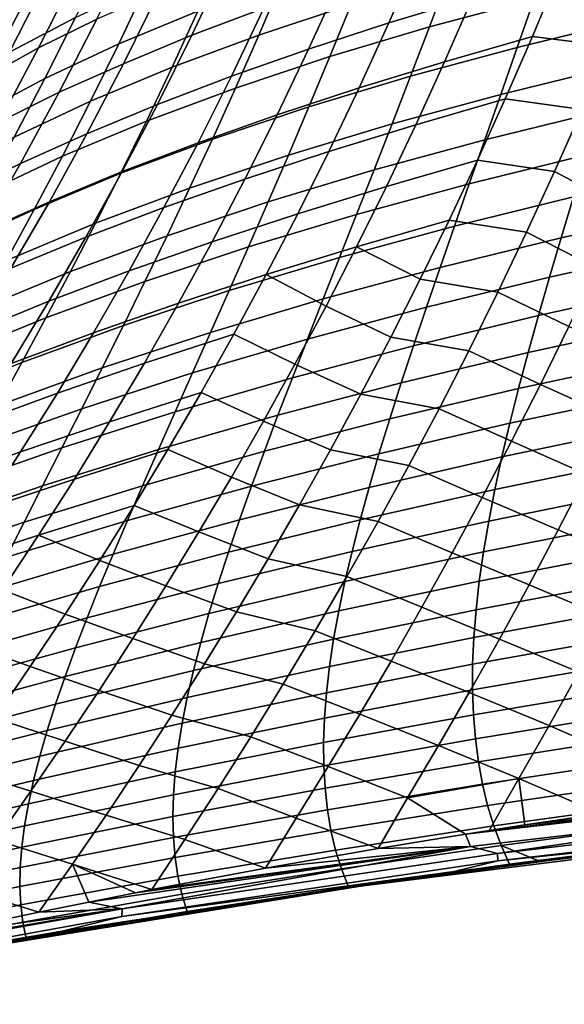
# Model space of a CAD drawing. Header units: metres. Extents: x -25 to 132, y -25 to 47.
# Tile 41 of 153: x 23 to 28, y -20 to -12. Entities that reach past the tile are written whole.
import ezdxf

# ---------------------------------------------------------------- set-up
doc = ezdxf.new("R2010")
doc.units = ezdxf.units.M
doc.layers.add('solid_12_061_031_XXX', color=7, linetype='CONTINUOUS')

msp = doc.modelspace()

# ---------------------------------------------------------------- linework, layer by layer
at = {"layer": 'solid_12_061_031_XXX'}
for points in [[(23.493698, -10.94724, 86.017899), (23.098406, -11.190518, 86.57196), (22.736528, -11.904492, 86.139366), (23.151886, -11.647354, 85.607361)], [(23.583763, -10.944123, 24.105968), (23.302526, -11.535857, 24.552227), (22.797556, -11.842631, 22.897202), (23.101564, -11.234721, 22.430975)], [(27.298798, -11.052835, 81.263512), (26.583193, -11.268657, 81.619461), (26.33095, -11.848595, 81.28846), (27.060862, -11.625886, 80.953903)], [(24.094276, -11.159757, 84.563354), (23.604807, -11.398125, 85.081711), (23.26877, -12.065825, 84.66301), (23.777168, -11.815922, 84.167198)], [(25.512691, -11.109176, 82.765442), (24.90086, -11.337458, 83.215515), (24.608934, -11.956134, 82.838646), (25.237469, -11.71874, 82.411018)], [(23.855606, -11.244821, 26.207211), (23.591595, -11.799332, 26.665457), (23.016111, -12.104624, 25.031151), (23.302526, -11.535857, 24.552227)], [(24.885372, -11.235361, 29.925442), (24.660763, -11.744414, 30.372677), (23.969324, -12.030606, 28.765966), (24.214426, -11.509898, 28.297762)], [(26.186216, -11.217062, 33.564869), (25.999657, -11.687888, 33.997894), (25.194359, -11.953825, 32.427578), (25.399416, -11.473661, 31.973278)], [(27.751093, -11.19864, 37.104248), (27.600418, -11.637691, 37.519882), (26.684881, -11.882646, 35.994663), (26.851971, -11.436316, 35.557514)], [(24.90086, -11.337458, 83.215515), (24.320581, -11.575603, 83.682213), (24.010817, -12.203964, 83.281929), (24.608934, -11.956134, 82.838646)], [(26.583193, -11.268657, 81.619461), (25.895359, -11.49111, 82.002693), (25.627903, -12.07837, 81.6493), (26.33095, -11.848595, 81.28846)], [(23.604807, -11.398125, 85.081711), (23.151886, -11.647354, 85.607361), (22.795694, -12.327268, 85.165298), (23.26877, -12.065825, 84.66301)], [(26.851971, -11.436316, 35.557514), (26.684881, -11.882646, 35.994663), (25.814856, -12.142138, 34.457127), (25.999657, -11.687888, 33.997894)], [(27.815695, -11.411515, 80.648026), (27.060862, -11.625886, 80.953903), (26.816401, -12.187229, 80.627258), (27.584818, -11.96723, 80.343086)], [(28.5618, -11.405314, 39.029167), (28.429802, -11.823697, 39.446075), (27.4529, -12.062118, 37.95916), (27.600418, -11.637691, 37.519882)], [(28.253393, -12.052139, 79.927353), (28.481401, -11.490316, 80.228241), (27.815695, -11.411515, 80.648026), (27.584818, -11.96723, 80.343086)], [(24.214426, -11.509898, 28.297762), (23.969324, -12.030606, 28.765966), (23.32461, -12.332488, 27.155104), (23.591595, -11.799332, 26.665457)], [(25.399416, -11.473661, 31.973278), (25.194359, -11.953825, 32.427578), (24.435877, -12.234618, 30.848724), (24.660763, -11.744414, 30.372677)], [(25.895359, -11.49111, 82.002693), (25.237469, -11.71874, 82.411018), (24.953901, -12.313684, 82.034431), (25.627903, -12.07837, 81.6493)], [(23.302526, -11.535857, 24.552227), (23.016111, -12.104624, 25.031151), (22.487274, -12.42656, 23.397327), (22.797556, -11.842631, 22.897202)], [(24.320581, -11.575603, 83.682213), (23.777168, -11.815922, 84.167198), (23.448759, -12.45424, 83.743263), (24.010817, -12.203964, 83.281929)], [(23.151886, -11.647354, 85.607361), (22.736528, -11.904492, 86.139366), (22.359081, -12.597178, 85.673477), (22.795694, -12.327268, 85.165298)], [(25.999657, -11.687888, 33.997894), (25.814856, -12.142138, 34.457127), (24.990501, -12.416637, 32.909409), (25.194359, -11.953825, 32.427578)], [(27.060862, -11.625886, 80.953903), (26.33095, -11.848595, 81.28846), (26.071936, -12.416035, 80.93885), (26.816401, -12.187229, 80.627258)], [(27.600418, -11.637691, 37.519882), (27.4529, -12.062118, 37.95916), (26.52055, -12.313687, 36.456776), (26.684881, -11.882646, 35.994663)], [(24.660763, -11.744414, 30.372677), (24.435877, -12.234618, 30.848724), (23.723207, -12.531576, 29.264284), (23.969324, -12.030606, 28.765966)], [(25.237469, -11.71874, 82.411018), (24.608934, -11.956134, 82.838646), (24.308115, -12.559279, 82.437813), (24.953901, -12.313684, 82.034431)], [(23.591595, -11.799332, 26.665457), (23.32461, -12.332488, 27.155104), (22.725784, -12.651048, 25.542736), (23.016111, -12.104624, 25.031151)], [(23.777168, -11.815922, 84.167198), (23.26877, -12.065825, 84.66301), (22.92053, -12.714648, 84.214706), (23.448759, -12.45424, 83.743263)], [(26.33095, -11.848595, 81.28846), (25.627903, -12.07837, 81.6493), (25.353346, -12.652301, 81.275627), (26.071936, -12.416035, 80.93885)], [(28.429802, -11.823697, 39.446075), (28.301716, -12.22862, 39.885399), (27.308985, -12.472468, 38.422165), (27.4529, -12.062118, 37.95916)], [(25.194359, -11.953825, 32.427578), (24.990501, -12.416637, 32.909409), (24.211576, -12.706636, 31.353613), (24.435877, -12.234618, 30.848724)], [(26.684881, -11.882646, 35.994663), (26.52055, -12.313687, 36.456776), (25.632359, -12.580384, 34.942642), (25.814856, -12.142138, 34.457127)], [(23.969324, -12.030606, 28.765966), (23.723207, -12.531576, 29.264284), (23.055817, -12.844954, 27.676147), (23.32461, -12.332488, 27.155104)], [(24.608934, -11.956134, 82.838646), (24.010817, -12.203964, 83.281929), (23.691513, -12.815827, 82.855827), (24.308115, -12.559279, 82.437813)], [(27.584818, -11.96723, 80.343086), (26.816401, -12.187229, 80.627258), (26.565912, -12.737226, 80.283615), (27.348057, -12.512359, 80.022629)], [(28.019377, -12.603673, 79.611412), (28.253393, -12.052139, 79.927353), (27.584818, -11.96723, 80.343086), (27.348057, -12.512359, 80.022629)], [(23.26877, -12.065825, 84.66301), (22.795694, -12.327268, 85.165298), (22.426285, -12.987204, 84.691811), (22.92053, -12.714648, 84.214706)], [(25.627903, -12.07837, 81.6493), (24.953901, -12.313684, 82.034431), (24.662819, -12.894427, 81.635818), (25.353346, -12.652301, 81.275627)], [(27.4529, -12.062118, 37.95916), (27.308985, -12.472468, 38.422165), (26.359457, -12.729993, 36.943935), (26.52055, -12.313687, 36.456776)], [(24.010817, -12.203964, 83.281929), (23.448759, -12.45424, 83.743263), (23.110075, -13.075046, 83.291695), (23.691513, -12.815827, 82.855827)], [(25.814856, -12.142138, 34.457127), (25.632359, -12.580384, 34.942642), (24.788443, -12.862675, 33.418842), (24.990501, -12.416637, 32.909409)], [(26.816401, -12.187229, 80.627258), (26.071936, -12.416035, 80.93885), (25.806665, -12.971331, 80.570633), (26.565912, -12.737226, 80.283615)], [(24.435877, -12.234618, 30.848724), (24.211576, -12.706636, 31.353613), (23.477013, -13.013459, 29.792744), (23.723207, -12.531576, 29.264284)], [(28.301716, -12.22862, 39.885399), (28.177954, -12.620622, 40.347218), (27.169115, -12.869289, 38.908981), (27.308985, -12.472468, 38.422165)], [(23.32461, -12.332488, 27.155104), (23.055817, -12.844954, 27.676147), (22.432808, -13.175754, 26.086979), (22.725784, -12.651048, 25.542736)], [(24.953901, -12.313684, 82.034431), (24.308115, -12.559279, 82.437813), (23.999277, -13.147291, 82.013145), (24.662819, -12.894427, 81.635818)], [(26.52055, -12.313687, 36.456776), (26.359457, -12.729993, 36.943935), (25.452692, -13.003186, 35.454529), (25.632359, -12.580384, 34.942642)], [(23.448759, -12.45424, 83.743263), (22.92053, -12.714648, 84.214706), (22.561174, -13.344877, 83.736923), (23.110075, -13.075046, 83.291695)], [(24.990501, -12.416637, 32.909409), (24.788443, -12.862675, 33.418842), (23.988522, -13.161049, 31.887415), (24.211576, -12.706636, 31.353613)], [(26.071936, -12.416035, 80.93885), (25.353346, -12.652301, 81.275627), (25.072227, -13.213247, 80.881653), (25.806665, -12.971331, 80.570633)], [(23.723207, -12.531576, 29.264284), (23.477013, -13.013459, 29.792744), (22.786236, -13.33736, 28.228613), (23.055817, -12.844954, 27.676147)], [(27.308985, -12.472468, 38.422165), (27.169115, -12.869289, 38.908981), (26.202091, -13.132118, 37.456226), (26.359457, -12.729993, 36.943935)], [(27.348057, -12.512359, 80.022629), (26.565912, -12.737226, 80.283615), (26.30971, -13.276178, 79.922882), (27.105703, -13.047203, 79.686584)], [(27.779629, -13.145245, 79.280334), (28.019377, -12.603673, 79.611412), (27.348057, -12.512359, 80.022629), (27.105703, -13.047203, 79.686584)], [(24.308115, -12.559279, 82.437813), (23.691513, -12.815827, 82.855827), (23.363596, -13.411557, 82.404045), (23.999277, -13.147291, 82.013145)], [(25.632359, -12.580384, 34.942642), (25.452692, -13.003186, 35.454529), (24.588764, -13.292504, 33.955963), (24.788443, -12.862675, 33.418842)], [(28.177954, -12.620622, 40.347218), (28.058928, -13.000241, 40.831615), (27.033739, -13.253129, 39.419697), (27.169115, -12.869289, 38.908981)], [(28.384626, -13.466248, 78.788551), (28.617727, -12.936452, 79.110619), (28.019377, -12.603673, 79.611412), (27.779629, -13.145245, 79.280334)], [(24.211576, -12.706636, 31.353613), (23.988522, -13.161049, 31.887415), (23.231466, -13.476841, 30.351412), (23.477013, -13.013459, 29.792744)], [(25.353346, -12.652301, 81.275627), (24.662819, -12.894427, 81.635818), (24.364794, -13.461298, 81.215157), (25.072227, -13.213247, 80.881653)], [(26.359457, -12.729993, 36.943935), (26.202091, -13.132118, 37.456226), (25.27639, -13.411105, 35.99287), (25.452692, -13.003186, 35.454529)], [(23.691513, -12.815827, 82.855827), (23.110075, -13.075046, 83.291695), (22.762093, -13.678666, 82.812584), (23.363596, -13.411557, 82.404045)], [(26.565912, -12.737226, 80.283615), (25.806665, -12.971331, 80.570633), (25.535492, -13.514777, 80.183723), (26.30971, -13.276178, 79.922882)], [(24.662819, -12.894427, 81.635818), (23.999277, -13.147291, 82.013145), (23.683031, -13.720484, 81.564613), (24.364794, -13.461298, 81.215157)], [(24.788443, -12.862675, 33.418842), (24.588764, -13.292504, 33.955963), (23.767351, -13.59843, 32.450207), (23.988522, -13.161049, 31.887415)], [(27.169115, -12.869289, 38.908981), (27.033739, -13.253129, 39.419697), (26.048935, -13.520616, 37.993732), (26.202091, -13.132118, 37.456226)], [(25.806665, -12.971331, 80.570633), (25.072227, -13.213247, 80.881653), (24.784943, -13.761497, 80.467278), (25.535492, -13.514777, 80.183723)], [(23.477013, -13.013459, 29.792744), (23.231466, -13.476841, 30.351412), (22.516666, -13.810299, 28.812565), (22.786236, -13.33736, 28.228613)], [(25.452692, -13.003186, 35.454529), (25.27639, -13.411105, 35.99287), (24.392046, -13.706692, 34.520851), (24.588764, -13.292504, 33.955963)], [(27.105703, -13.047203, 79.686584), (26.30971, -13.276178, 79.922882), (26.048105, -13.804381, 79.54496), (26.85803, -13.572064, 79.334862)], [(27.53442, -13.677182, 78.934044), (27.779629, -13.145245, 79.280334), (27.105703, -13.047203, 79.686584), (26.85803, -13.572064, 79.334862)], [(28.058928, -13.000241, 40.831615), (27.945049, -13.368016, 41.338684), (26.903301, -13.624529, 39.954399), (27.033739, -13.253129, 39.419697)], [(23.110075, -13.075046, 83.291695), (22.561174, -13.344877, 83.736923), (22.191746, -13.956791, 83.229752), (22.762093, -13.678666, 82.812584)], [(23.999277, -13.147291, 82.013145), (23.363596, -13.411557, 82.404045), (23.027719, -13.991447, 81.926514), (23.683031, -13.720484, 81.564613)], [(26.202091, -13.132118, 37.456226), (26.048935, -13.520616, 37.993732), (25.103977, -13.804701, 36.557743), (25.27639, -13.411105, 35.99287)], [(28.146263, -13.987467, 78.452538), (28.384626, -13.466248, 78.788551), (27.779629, -13.145245, 79.280334), (27.53442, -13.677182, 78.934044)], [(29.025427, -13.126979, 42.708958), (28.932327, -13.480686, 43.210533), (27.836678, -13.724376, 41.868511), (27.945049, -13.368016, 41.338684)], [(23.988522, -13.161049, 31.887415), (23.767351, -13.59843, 32.450207), (22.987276, -13.922301, 30.940363), (23.231466, -13.476841, 30.351412)], [(25.072227, -13.213247, 80.881653), (24.364794, -13.461298, 81.215157), (24.060261, -14.014578, 80.772331), (24.784943, -13.761497, 80.467278)], [(24.588764, -13.292504, 33.955963), (24.392046, -13.706692, 34.520851), (23.548708, -14.019352, 33.042068), (23.767351, -13.59843, 32.450207)], [(26.30971, -13.276178, 79.922882), (25.535492, -13.514777, 80.183723), (25.258764, -14.046669, 79.778008), (26.048105, -13.804381, 79.54496)], [(27.033739, -13.253129, 39.419697), (26.903301, -13.624529, 39.954399), (25.900471, -13.896037, 38.556538), (26.048935, -13.520616, 37.993732)], [(23.363596, -13.411557, 82.404045), (22.762093, -13.678666, 82.812584), (22.405525, -14.265375, 82.305878), (23.027719, -13.991447, 81.926514)], [(25.27639, -13.411105, 35.99287), (25.103977, -13.804701, 36.557743), (24.198872, -14.105805, 35.113583), (24.392046, -13.706692, 34.520851)], [(27.945049, -13.368016, 41.338684), (27.836678, -13.724376, 41.868511), (26.778193, -13.983928, 40.513176), (26.903301, -13.624529, 39.954399)], [(23.231466, -13.476841, 30.351412), (22.987276, -13.922301, 30.940363), (22.247892, -14.264357, 29.428068), (22.516666, -13.810299, 28.812565)], [(24.364794, -13.461298, 81.215157), (23.683031, -13.720484, 81.564613), (23.359865, -14.279126, 81.092094), (24.060261, -14.014578, 80.772331)], [(28.932327, -13.480686, 43.210533), (28.84515, -13.823828, 43.733681), (27.734112, -14.06963, 42.421219), (27.836678, -13.724376, 41.868511)], [(25.535492, -13.514777, 80.183723), (24.784943, -13.761497, 80.467278), (24.491879, -14.297337, 80.032402), (25.258764, -14.046669, 79.778008)], [(26.048935, -13.520616, 37.993732), (25.900471, -13.896037, 38.556538), (24.935987, -14.18453, 37.149235), (25.103977, -13.804701, 36.557743)], [(26.605322, -14.087241, 78.967377), (26.85803, -13.572064, 79.334862), (26.048105, -13.804381, 79.54496)], [(27.284025, -14.199816, 78.572456), (27.53442, -13.677182, 78.934044), (26.85803, -13.572064, 79.334862), (26.605322, -14.087241, 78.967377)], [(23.767351, -13.59843, 32.450207), (23.548708, -14.019352, 33.042068), (22.74515, -14.350419, 31.559669), (22.987276, -13.922301, 30.940363)], [(26.903301, -13.624529, 39.954399), (26.778193, -13.983928, 40.513176), (25.757128, -14.258827, 39.144737), (25.900471, -13.896037, 38.556538)], [(23.683031, -13.720484, 81.564613), (23.027719, -13.991447, 81.926514), (22.684435, -14.555762, 81.423126), (23.359865, -14.279126, 81.092094)], [(24.392046, -13.706692, 34.520851), (24.198872, -14.105805, 35.113583), (23.333233, -14.424389, 33.663074), (23.548708, -14.019352, 33.042068)], [(24.784943, -13.761497, 80.467278), (24.060261, -14.014578, 80.772331), (23.74966, -14.554546, 80.30722), (24.491879, -14.297337, 80.032402)], [(27.836678, -13.724376, 41.868511), (27.734112, -14.06963, 42.421219), (26.658747, -14.331642, 41.096146), (26.778193, -13.983928, 40.513176)], [(27.90288, -14.500438, 78.102516), (28.146263, -13.987467, 78.452538), (27.53442, -13.677182, 78.934044), (27.284025, -14.199816, 78.572456)], [(25.103977, -13.804701, 36.557743), (24.935987, -14.18453, 37.149235), (24.009821, -14.490409, 35.734245), (24.198872, -14.105805, 35.113583)], [(25.781412, -14.322134, 79.149773), (26.048105, -13.804381, 79.54496), (25.258764, -14.046669, 79.778008)], [(26.347857, -14.593035, 78.584053), (26.605322, -14.087241, 78.967377), (26.048105, -13.804381, 79.54496), (25.781412, -14.322134, 79.149773)], [(28.84515, -13.823828, 43.733681), (28.764158, -14.156697, 44.278526), (27.637651, -14.404079, 42.996918), (27.734112, -14.06963, 42.421219)], [(25.900471, -13.896037, 38.556538), (25.757128, -14.258827, 39.144737), (24.772888, -14.551049, 37.767437), (24.935987, -14.18453, 37.149235)], [(23.548708, -14.019352, 33.042068), (23.333233, -14.424389, 33.663074), (22.505796, -14.761775, 32.209404), (22.74515, -14.350419, 31.559669)], [(24.060261, -14.014578, 80.772331), (23.359865, -14.279126, 81.092094), (23.030268, -14.823494, 80.595459), (23.74966, -14.554546, 80.30722)], [(26.778193, -13.983928, 40.513176), (26.658747, -14.331642, 41.096146), (25.61928, -14.609314, 39.758438), (25.757128, -14.258827, 39.144737)], [(24.198872, -14.105805, 35.113583), (24.009821, -14.490409, 35.734245), (23.121563, -14.81411, 34.313301), (23.333233, -14.424389, 33.663074)], [(25.258764, -14.046669, 79.778008), (24.491879, -14.297337, 80.032402), (24.193428, -14.821055, 79.576897), (24.97683, -14.567299, 79.353386)], [(25.509945, -14.829733, 78.737206), (25.781412, -14.322134, 79.149773), (25.258764, -14.046669, 79.778008), (24.97683, -14.567299, 79.353386)], [(27.028719, -14.713474, 78.195503), (27.284025, -14.199816, 78.572456), (26.605322, -14.087241, 78.967377), (26.347857, -14.593035, 78.584053)], [(27.734112, -14.06963, 42.421219), (27.637651, -14.404079, 42.996918), (26.545296, -14.667982, 41.703407), (26.658747, -14.331642, 41.096146)], [(24.935987, -14.18453, 37.149235), (24.772888, -14.551049, 37.767437), (23.825415, -14.860967, 36.382923), (24.009821, -14.490409, 35.734245)], [(28.764158, -14.156697, 44.278526), (28.689623, -14.47959, 44.845184), (27.547588, -14.728025, 43.595718), (27.637651, -14.404079, 42.996918)], [(25.757128, -14.258827, 39.144737), (25.61928, -14.609314, 39.758438), (24.615093, -14.904599, 38.412441), (24.772888, -14.551049, 37.767437)], [(27.654722, -15.005488, 77.738411), (27.90288, -14.500438, 78.102516), (27.284025, -14.199816, 78.572456), (27.028719, -14.713474, 78.195503)], [(23.359865, -14.279126, 81.092094), (22.684435, -14.555762, 81.423126), (22.334288, -15.104766, 80.893745), (23.030268, -14.823494, 80.595459)], [(24.491879, -14.297337, 80.032402), (23.74966, -14.554546, 80.30722), (23.433426, -15.081484, 79.819725), (24.193428, -14.821055, 79.576897)], [(26.658747, -14.331642, 41.096146), (26.545296, -14.667982, 41.703407), (25.487291, -14.947819, 40.397739), (25.61928, -14.609314, 39.758438)], [(26.085913, -15.089745, 78.184807), (26.347857, -14.593035, 78.584053), (25.781412, -14.322134, 79.149773), (25.509945, -14.829733, 78.737206)], [(23.333233, -14.424389, 33.663074), (23.121563, -14.81411, 34.313301), (22.26992, -15.156945, 32.889637), (22.505796, -14.761775, 32.209404)], [(27.637651, -14.404079, 42.996918), (27.547588, -14.728025, 43.595718), (26.438168, -14.993258, 42.335079), (26.545296, -14.667982, 41.703407)], [(24.009821, -14.490409, 35.734245), (23.825415, -14.860967, 36.382923), (22.914276, -15.188995, 34.992832), (23.121563, -14.81411, 34.313301)], [(28.689623, -14.47959, 44.845184), (28.621805, -14.792802, 45.433769), (27.464222, -15.041769, 44.217739), (27.547588, -14.728025, 43.595718)], [(28.308456, -15.300025, 77.344589), (28.550486, -14.801643, 77.695328), (27.90288, -14.500438, 78.102516), (27.654722, -15.005488, 77.738411)], [(23.74966, -14.554546, 80.30722), (23.030268, -14.823494, 80.595459), (22.694727, -15.353858, 80.074593), (23.433426, -15.081484, 79.819725)], [(24.772888, -14.551049, 37.767437), (24.615093, -14.904599, 38.412441), (23.646105, -15.217841, 37.059704), (23.825415, -14.860967, 36.382923)], [(24.97683, -14.567299, 79.353386), (24.193428, -14.821055, 79.576897), (23.88998, -15.332941, 79.10067), (24.690039, -15.07696, 78.90976)], [(25.61928, -14.609314, 39.758438), (25.487291, -14.947819, 40.397739), (24.463011, -15.245518, 39.084354), (24.615093, -14.904599, 38.412441)], [(25.234013, -15.327477, 78.30719), (25.509945, -14.829733, 78.737206), (24.97683, -14.567299, 79.353386), (24.690039, -15.07696, 78.90976)], [(26.768772, -15.218484, 77.803093), (27.028719, -14.713474, 78.195503), (26.347857, -14.593035, 78.584053), (26.085913, -15.089745, 78.184807)], [(26.545296, -14.667982, 41.703407), (26.438168, -14.993258, 42.335079), (25.361532, -15.274664, 41.062744), (25.487291, -14.947819, 40.397739)], [(27.547588, -14.728025, 43.595718), (27.464222, -15.041769, 44.217739), (26.337692, -15.30778, 42.991268), (26.438168, -14.993258, 42.335079)], [(27.402035, -15.502943, 77.360168), (27.654722, -15.005488, 77.738411), (27.028719, -14.713474, 78.195503), (26.768772, -15.218484, 77.803093)], [(28.621805, -14.792802, 45.433769), (28.560972, -15.096625, 46.044395), (27.387846, -15.345611, 44.863091), (27.464222, -15.041769, 44.217739)], [(23.121563, -14.81411, 34.313301), (22.914276, -15.188995, 34.992832), (22.038157, -15.536427, 33.600445), (22.26992, -15.156945, 32.889637)], [(23.825415, -14.860967, 36.382923), (23.646105, -15.217841, 37.059704), (22.711872, -15.549428, 35.701752), (22.914276, -15.188995, 34.992832)], [(24.193428, -14.821055, 79.576897), (23.433426, -15.081484, 79.819725), (23.111996, -15.595672, 79.309715), (23.88998, -15.332941, 79.10067)], [(25.819771, -15.57767, 77.769562), (26.085913, -15.089745, 78.184807), (25.509945, -14.829733, 78.737206), (25.234013, -15.327477, 78.30719)], [(24.615093, -14.904599, 38.412441), (24.463011, -15.245518, 39.084354), (23.472349, -15.561386, 37.764679), (23.646105, -15.217841, 37.059704)], [(25.487291, -14.947819, 40.397739), (25.361532, -15.274664, 41.062744), (24.317049, -15.57414, 39.783268), (24.463011, -15.245518, 39.084354)], [(26.438168, -14.993258, 42.335079), (26.337692, -15.30778, 42.991268), (25.242367, -15.590171, 41.753559), (25.361532, -15.274664, 41.062744)], [(27.464222, -15.041769, 44.217739), (27.387846, -15.345611, 44.863091), (26.244202, -15.611856, 43.672081), (26.337692, -15.30778, 42.991268)], [(28.061924, -15.791816, 76.980911), (28.308456, -15.300025, 77.344589), (27.654722, -15.005488, 77.738411), (27.402035, -15.502943, 77.360168)], [(23.433426, -15.081484, 79.819725), (22.694727, -15.353858, 80.074593), (22.353733, -15.87049, 79.529373), (23.111996, -15.595672, 79.309715)], [(24.690039, -15.07696, 78.90976), (23.88998, -15.332941, 79.10067), (23.581926, -15.833281, 78.6036), (24.398741, -15.575945, 78.447037)], [(24.953928, -15.815662, 77.859612), (25.234013, -15.327477, 78.30719), (24.690039, -15.07696, 78.90976), (24.398741, -15.575945, 78.447037)], [(26.504457, -15.715176, 77.395149), (26.768772, -15.218484, 77.803093), (26.085913, -15.089745, 78.184807), (25.819771, -15.57767, 77.769562)], [(28.560972, -15.096625, 46.044395), (28.507389, -15.391327, 46.677158), (27.318756, -15.639822, 45.531853), (27.387846, -15.345611, 44.863091)], [(23.646105, -15.217841, 37.059704), (23.472349, -15.561386, 37.764679), (22.514853, -15.895786, 36.44014), (22.711872, -15.549428, 35.701752)], [(27.14506, -15.99313, 76.967712), (27.402035, -15.502943, 77.360168), (26.768772, -15.218484, 77.803093), (26.504457, -15.715176, 77.395149)], [(24.463011, -15.245518, 39.084354), (24.317049, -15.57414, 39.783268), (23.304598, -15.891957, 38.497944), (23.472349, -15.561386, 37.764679)], [(25.361532, -15.274664, 41.062744), (25.242367, -15.590171, 41.753559), (24.177616, -15.890802, 40.509281), (24.317049, -15.57414, 39.783268)], [(26.337692, -15.30778, 42.991268), (26.244202, -15.611856, 43.672081), (25.130165, -15.894659, 42.470287), (25.242367, -15.590171, 41.753559)], [(23.88998, -15.332941, 79.10067), (23.111996, -15.595672, 79.309715), (22.785805, -16.097391, 78.777077), (23.581926, -15.833281, 78.6036)], [(25.549709, -16.057112, 77.338219), (25.819771, -15.57767, 77.769562), (25.234013, -15.327477, 78.30719), (24.953928, -15.815662, 77.859612)], [(27.387846, -15.345611, 44.863091), (27.318756, -15.639822, 45.531853), (26.158016, -15.905768, 44.37759), (26.244202, -15.611856, 43.672081)], [(28.507389, -15.391327, 46.677158), (28.461325, -15.677147, 47.332104), (27.25724, -15.92465, 46.224075), (27.318756, -15.639822, 45.531853)], [(23.472349, -15.561386, 37.764679), (23.304598, -15.891957, 38.497944), (22.323721, -16.228447, 37.208084), (22.514853, -15.895786, 36.44014)], [(27.811045, -16.277294, 76.60421), (28.061924, -15.791816, 76.980911), (27.402035, -15.502943, 77.360168), (27.14506, -15.99313, 76.967712)], [(23.111996, -15.595672, 79.309715), (22.353733, -15.87049, 79.529373), (22.007774, -16.373665, 78.959686), (22.785805, -16.097391, 78.777077)], [(24.317049, -15.57414, 39.783268), (24.177616, -15.890802, 40.509281), (23.143303, -16.209909, 39.25959), (23.304598, -15.891957, 38.497944)], [(24.398741, -15.575945, 78.447037), (23.581926, -15.833281, 78.6036), (23.269655, -16.322363, 78.085587), (24.103285, -16.064548, 77.965096)], [(25.242367, -15.590171, 41.753559), (25.130165, -15.894659, 42.470287), (24.045118, -16.195841, 41.262489), (24.177616, -15.890802, 40.509281)], [(24.670006, -16.294588, 77.394402), (24.953928, -15.815662, 77.859612), (24.398741, -15.575945, 78.447037), (24.103285, -16.064548, 77.965096)], [(26.244202, -15.611856, 43.672081), (26.158016, -15.905768, 44.37759), (25.02528, -16.188421, 43.212997), (25.130165, -15.894659, 42.470287)], [(26.23605, -16.203875, 76.971603), (26.504457, -15.715176, 77.395149), (25.819771, -15.57767, 77.769562), (25.549709, -16.057112, 77.338219)], [(27.318756, -15.639822, 45.531853), (27.25724, -15.92465, 46.224075), (26.079454, -16.189772, 45.107849), (26.158016, -15.905768, 44.37759)], [(26.883972, -16.476326, 76.560959), (27.14506, -15.99313, 76.967712), (26.504457, -15.715176, 77.395149), (26.23605, -16.203875, 76.971603)], [(28.461325, -15.677147, 47.332104), (28.423044, -15.954325, 48.0093), (27.203592, -16.20034, 46.939819), (27.25724, -15.92465, 46.224075)], [(25.275997, -16.528362, 76.890709), (25.549709, -16.057112, 77.338219), (24.953928, -15.815662, 77.859612), (24.670006, -16.294588, 77.394402)], [(28.497049, -16.569504, 76.302399), (28.743074, -16.087149, 76.663445), (28.061924, -15.791816, 76.980911), (27.811045, -16.277294, 76.60421)], [(23.304598, -15.891957, 38.497944), (23.143303, -16.209909, 39.25959), (22.138973, -16.547789, 38.005669), (22.323721, -16.228447, 37.208084)], [(23.581926, -15.833281, 78.6036), (22.785805, -16.097391, 78.777077), (22.455292, -16.58692, 78.221695), (23.269655, -16.322363, 78.085587)], [(24.177616, -15.890802, 40.509281), (24.045118, -16.195841, 41.262489), (22.988918, -16.515596, 40.049706), (23.143303, -16.209909, 39.25959)], [(25.130165, -15.894659, 42.470287), (25.02528, -16.188421, 43.212997), (23.919945, -16.489563, 42.042961), (24.045118, -16.195841, 41.262489)], [(26.158016, -15.905768, 44.37759), (26.079454, -16.189772, 45.107849), (24.928055, -16.471729, 43.981731), (25.02528, -16.188421, 43.212997)], [(27.25724, -15.92465, 46.224075), (27.203592, -16.20034, 46.939819), (26.008831, -16.464125, 45.862904), (26.079454, -16.189772, 45.107849)], [(27.555882, -16.756672, 76.214401), (27.811045, -16.277294, 76.60421), (27.14506, -15.99313, 76.967712), (26.883972, -16.476326, 76.560959)], [(28.423044, -15.954325, 48.0093), (28.392815, -16.223101, 48.708794), (27.158098, -16.467142, 47.679131), (27.203592, -16.20034, 46.939819)], [(23.804022, -16.543066, 77.463852), (24.103285, -16.064548, 77.965096), (23.269655, -16.322363, 78.085587)], [(24.382544, -16.76454, 76.911446), (24.670006, -16.294588, 77.394402), (24.103285, -16.064548, 77.965096), (23.804022, -16.543066, 77.463852)], [(25.963743, -16.684855, 76.532356), (26.23605, -16.203875, 76.971603), (25.549709, -16.057112, 77.338219), (25.275997, -16.528362, 76.890709)], [(23.143303, -16.209909, 39.25959), (22.988918, -16.515596, 40.049706), (21.961113, -16.854189, 38.832973), (22.138973, -16.547789, 38.005669)], [(24.045118, -16.195841, 41.262489), (23.919945, -16.489563, 42.042961), (22.841864, -16.809347, 40.868343), (22.988918, -16.515596, 40.049706)], [(25.02528, -16.188421, 43.212997), (24.928055, -16.471729, 43.981731), (23.802467, -16.772261, 42.850727), (23.919945, -16.489563, 42.042961)], [(26.079454, -16.189772, 45.107849), (26.008831, -16.464125, 45.862904), (24.838833, -16.744854, 44.776531), (24.928055, -16.471729, 43.981731)], [(27.203592, -16.20034, 46.939819), (27.158098, -16.467142, 47.679131), (25.946463, -16.72908, 46.642796), (26.008831, -16.464125, 45.862904)], [(26.618866, -16.952744, 76.139816), (26.883972, -16.476326, 76.560959), (26.23605, -16.203875, 76.971603), (25.963743, -16.684855, 76.532356)], [(28.392815, -16.223101, 48.708794), (28.370901, -16.483713, 49.430649), (27.121052, -16.725298, 48.442062), (27.158098, -16.467142, 47.679131)], [(23.269655, -16.322363, 78.085587), (22.455292, -16.58692, 78.221695), (22.120892, -17.064541, 77.643456), (22.95356, -16.800474, 77.546516)], [(23.50128, -17.011774, 76.943192), (23.804022, -16.543066, 77.463852), (23.269655, -16.322363, 78.085587), (22.95356, -16.800474, 77.546516)], [(24.998823, -16.99165, 76.426941), (25.275997, -16.528362, 76.890709), (24.670006, -16.294588, 77.394402), (24.382544, -16.76454, 76.911446)], [(28.246494, -17.046583, 75.929291), (28.497049, -16.569504, 76.302399), (27.811045, -16.277294, 76.60421), (27.555882, -16.756672, 76.214401)], [(23.919945, -16.489563, 42.042961), (23.802467, -16.772261, 42.850727), (22.702547, -17.091476, 41.715538), (22.841864, -16.809347, 40.868343)], [(24.928055, -16.471729, 43.981731), (24.838833, -16.744854, 44.776531), (23.69306, -17.044218, 43.685825), (23.802467, -16.772261, 42.850727)], [(26.008831, -16.464125, 45.862904), (25.946463, -16.72908, 46.642796), (24.757957, -17.008062, 45.597439), (24.838833, -16.744854, 44.776531)], [(27.158098, -16.467142, 47.679131), (27.121052, -16.725298, 48.442062), (25.892664, -16.984898, 47.447578), (25.946463, -16.72908, 46.642796)], [(27.296484, -17.230154, 75.811378), (27.555882, -16.756672, 76.214401), (26.883972, -16.476326, 76.560959), (26.618866, -16.952744, 76.139816)], [(28.370901, -16.483713, 49.430649), (28.357563, -16.736397, 50.174923), (27.092733, -16.975048, 49.228668), (27.121052, -16.725298, 48.442062)], [(24.091759, -17.225744, 76.41066), (24.382544, -16.76454, 76.911446), (23.804022, -16.543066, 77.463852), (23.50128, -17.011774, 76.943192)], [(25.68767, -17.158335, 76.077309), (25.963743, -16.684855, 76.532356), (25.275997, -16.528362, 76.890709), (24.998823, -16.99165, 76.426941)], [(26.349825, -17.422598, 75.704178), (26.618866, -16.952744, 76.139816), (25.963743, -16.684855, 76.532356), (25.68767, -17.158335, 76.077309)], [(23.802467, -16.772261, 42.850727), (23.69306, -17.044218, 43.685825), (22.571369, -17.362293, 42.59132), (22.702547, -17.091476, 41.715538)], [(24.838833, -16.744854, 44.776531), (24.757957, -17.008062, 45.597439), (23.592093, -17.305727, 44.54829), (23.69306, -17.044218, 43.685825)], [(24.718334, -17.447176, 75.946823), (24.998823, -16.99165, 76.426941), (24.382544, -16.76454, 76.911446), (24.091759, -17.225744, 76.41066)], [(25.946463, -16.72908, 46.642796), (25.892664, -16.984898, 47.447578), (24.685772, -17.261627, 46.444492), (24.757957, -17.008062, 45.597439)], [(27.121052, -16.725298, 48.442062), (27.092733, -16.975048, 49.228668), (25.847744, -17.231825, 48.277298), (25.892664, -16.984898, 47.447578)], [(28.357563, -16.736397, 50.174923), (28.352943, -16.981295, 50.941696), (27.073307, -17.216541, 50.039024), (27.092733, -16.975048, 49.228668)], [(27.99143, -17.518591, 75.544022), (28.246494, -17.046583, 75.929291), (27.555882, -16.756672, 76.214401), (27.296484, -17.230154, 75.811378)], [(23.195318, -17.4709, 76.403046), (23.50128, -17.011774, 76.943192), (22.95356, -16.800474, 77.546516), (22.634008, -17.267889, 76.98629)], [(23.797844, -17.67841, 75.891968), (24.091759, -17.225744, 76.41066), (23.50128, -17.011774, 76.943192), (23.195318, -17.4709, 76.403046)], [(24.757957, -17.008062, 45.597439), (24.685772, -17.261627, 46.444492), (23.499939, -17.557074, 45.438156), (23.592093, -17.305727, 44.54829)], [(25.892664, -16.984898, 47.447578), (25.847744, -17.231825, 48.277298), (24.62261, -17.505808, 47.317738), (24.685772, -17.261627, 46.444492)], [(25.407951, -17.624531, 75.606354), (25.68767, -17.158335, 76.077309), (24.998823, -16.99165, 76.426941), (24.718334, -17.447176, 75.946823)], [(27.092733, -16.975048, 49.228668), (27.073307, -17.216541, 50.039024), (25.811888, -17.47002, 49.132015), (25.847744, -17.231825, 48.277298)], [(27.032906, -17.697948, 75.395042), (27.296484, -17.230154, 75.811378), (26.618866, -16.952744, 76.139816), (26.349825, -17.422598, 75.704178)], [(28.352943, -16.981295, 50.941696), (28.357105, -17.218487, 51.731052), (27.062866, -17.449869, 50.873203), (27.073307, -17.216541, 50.039024)], [(23.69306, -17.044218, 43.685825), (23.592093, -17.305727, 44.54829), (22.44873, -17.622107, 43.495716), (22.571369, -17.362293, 42.59132)], [(26.076937, -17.886099, 75.253944), (26.349825, -17.422598, 75.704178), (25.68767, -17.158335, 76.077309), (25.407951, -17.624531, 75.606354)], [(22.88637, -17.920654, 75.843307), (23.195318, -17.4709, 76.403046), (22.634008, -17.267889, 76.98629), (22.311298, -17.724833, 76.404808)], [(24.685772, -17.261627, 46.444492), (24.62261, -17.505808, 47.317738), (23.41696, -17.798538, 46.355465), (23.499939, -17.557074, 45.438156)], [(24.434685, -17.895144, 75.450256), (24.718334, -17.447176, 75.946823), (24.091759, -17.225744, 76.41066), (23.797844, -17.67841, 75.891968)], [(25.847744, -17.231825, 48.277298), (25.811888, -17.47002, 49.132015), (24.568686, -17.74078, 48.217228), (24.62261, -17.505808, 47.317738)], [(27.073307, -17.216541, 50.039024), (27.062866, -17.449869, 50.873203), (25.785215, -17.699585, 50.011806), (25.811888, -17.47002, 49.132015)], [(27.731882, -17.985727, 75.146507), (27.99143, -17.518591, 75.544022), (27.296484, -17.230154, 75.811378), (27.032906, -17.697948, 75.395042)], [(28.357105, -17.218487, 51.731052), (28.370111, -17.448053, 52.543095), (27.061497, -17.675119, 51.731297), (27.062866, -17.449869, 50.873203)], [(23.592093, -17.305727, 44.54829), (23.499939, -17.557074, 45.438156), (22.335037, -17.871231, 44.428757), (22.44873, -17.622107, 43.495716)], [(25.12471, -18.083658, 75.119408), (25.407951, -17.624531, 75.606354), (24.718334, -17.447176, 75.946823), (24.434685, -17.895144, 75.450256)], [(27.062866, -17.449869, 50.873203), (27.061497, -17.675119, 51.731297), (25.767839, -17.92062, 50.916737), (25.785215, -17.699585, 50.011806)], [(26.765202, -18.160261, 74.965294), (27.032906, -17.697948, 75.395042), (26.349825, -17.422598, 75.704178), (26.076937, -17.886099, 75.253944)], [(28.370111, -17.448053, 52.543095), (28.392025, -17.670074, 53.377907), (27.069286, -17.89238, 52.613377), (27.061497, -17.675119, 51.731297)], [(23.50099, -18.122738, 75.355263), (23.797844, -17.67841, 75.891968), (23.195318, -17.4709, 76.403046), (22.88637, -17.920654, 75.843307)], [(24.62261, -17.505808, 47.317738), (24.568686, -17.74078, 48.217228), (23.343395, -18.03031, 47.300255), (23.41696, -17.798538, 46.355465)], [(25.811888, -17.47002, 49.132015), (25.785215, -17.699585, 50.011806), (24.524139, -17.966658, 49.143024), (24.568686, -17.74078, 48.217228)], [(28.438063, -18.295023, 74.947731), (28.695038, -17.827133, 75.327705), (27.99143, -17.518591, 75.544022), (27.731882, -17.985727, 75.146507)], [(23.499939, -17.557074, 45.438156), (23.41696, -17.798538, 46.355465), (22.230677, -18.109968, 45.390469), (22.335037, -17.871231, 44.428757)], [(25.800287, -18.343458, 74.789009), (26.076937, -17.886099, 75.253944), (25.407951, -17.624531, 75.606354), (25.12471, -18.083658, 75.119408)], [(24.148022, -18.335752, 74.937164), (24.434685, -17.895144, 75.450256), (23.797844, -17.67841, 75.891968), (23.50099, -18.122738, 75.355263)], [(25.785215, -17.699585, 50.011806), (25.767839, -17.92062, 50.916737), (24.489113, -18.183561, 50.095188), (24.524139, -17.966658, 49.143024)], [(27.061497, -17.675119, 51.731297), (27.069286, -17.89238, 52.613377), (25.759874, -18.133228, 51.846882), (25.767839, -17.92062, 50.916737)], [(27.467871, -18.448189, 74.736633), (27.731882, -17.985727, 75.146507), (27.032906, -17.697948, 75.395042), (26.765202, -18.160261, 74.965294)], [(28.392025, -17.670074, 53.377907), (28.422909, -17.88463, 54.23558), (27.086327, -18.10174, 53.519531), (27.069286, -17.89238, 52.613377)], [(23.41696, -17.798538, 46.355465), (23.343395, -18.03031, 47.300255), (22.135916, -18.33853, 46.380898), (22.230677, -18.109968, 45.390469)], [(24.568686, -17.74078, 48.217228), (24.524139, -17.966658, 49.143024), (23.279409, -18.252529, 48.272583), (23.343395, -18.03031, 47.300255)], [(26.49342, -18.617296, 74.522026), (26.765202, -18.160261, 74.965294), (26.076937, -17.886099, 75.253944), (25.800287, -18.343458, 74.789009)], [(28.422909, -17.88463, 54.23558), (28.462826, -18.091801, 55.116215), (27.112703, -18.303289, 54.449841), (27.086327, -18.10174, 53.519531)], [(23.201387, -18.558935, 74.800461), (23.50099, -18.122738, 75.355263), (22.88637, -17.920654, 75.843307), (22.574671, -18.361244, 75.263893)], [(24.524139, -17.966658, 49.143024), (24.489113, -18.183561, 50.095188), (23.22517, -18.465328, 49.272499), (23.279409, -18.252529, 48.272583)], [(24.83807, -18.535934, 74.616356), (25.12471, -18.083658, 75.119408), (24.434685, -17.895144, 75.450256), (24.148022, -18.335752, 74.937164)], [(25.767839, -17.92062, 50.916737), (25.759874, -18.133228, 51.846882), (24.463745, -18.391605, 51.073784), (24.489113, -18.183561, 50.095188)], [(27.069286, -17.89238, 52.613377), (27.086327, -18.10174, 53.519531), (25.761435, -18.337509, 52.802315), (25.759874, -18.133228, 51.846882)], [(23.343395, -18.03031, 47.300255), (23.279409, -18.252529, 48.272583), (22.050945, -18.557077, 47.400082), (22.135916, -18.33853, 46.380898)], [(28.182501, -18.756378, 74.559204), (28.438063, -18.295023, 74.947731), (27.731882, -17.985727, 75.146507), (27.467871, -18.448189, 74.736633)], [(23.858498, -18.769205, 74.40744), (24.148022, -18.335752, 74.937164), (23.50099, -18.122738, 75.355263), (23.201387, -18.558935, 74.800461)], [(25.759874, -18.133228, 51.846882), (25.761435, -18.337509, 52.802315), (24.448177, -18.590908, 52.078869), (24.463745, -18.391605, 51.073784)], [(25.519962, -18.794888, 74.30928), (25.800287, -18.343458, 74.789009), (25.12471, -18.083658, 75.119408), (24.83807, -18.535934, 74.616356)], [(27.086327, -18.10174, 53.519531), (27.112703, -18.303289, 54.449841), (25.772636, -18.533564, 53.783108), (25.761435, -18.337509, 52.802315)], [(28.462826, -18.091801, 55.116215), (28.511837, -18.291664, 56.019897), (27.148506, -18.497116, 55.404388), (27.112703, -18.303289, 54.449841)], [(24.489113, -18.183561, 50.095188), (24.463745, -18.391605, 51.073784), (23.180843, -18.668846, 50.30006), (23.22517, -18.465328, 49.272499)], [(27.467871, -18.448189, 74.736633), (26.765202, -18.160261, 74.965294), (26.49342, -18.617296, 74.522026)], [(23.279409, -18.252529, 48.272583), (23.22517, -18.465328, 49.272499), (21.975954, -18.765772, 48.448063), (22.050945, -18.557077, 47.400082)], [(27.112703, -18.303289, 54.449841), (27.148506, -18.497116, 55.404388), (25.793591, -18.721493, 54.789326), (25.772636, -18.533564, 53.783108)], [(28.511837, -18.291664, 56.019897), (28.570005, -18.484303, 56.94672), (27.193825, -18.683308, 56.383255), (27.148506, -18.497116, 55.404388)], [(22.899229, -18.987206, 74.22747), (23.201387, -18.558935, 74.800461), (22.574671, -18.361244, 75.263893), (22.260456, -18.792881, 74.664719)], [(24.463745, -18.391605, 51.073784), (24.448177, -18.590908, 52.078869), (23.146595, -18.86322, 51.355312), (23.180843, -18.668846, 50.30006)], [(24.548153, -18.981575, 74.097099), (24.83807, -18.535934, 74.616356), (24.148022, -18.335752, 74.937164), (23.858498, -18.769205, 74.40744)], [(25.761435, -18.337509, 52.802315), (25.772636, -18.533564, 53.783108), (24.442549, -18.781584, 53.110512), (24.448177, -18.590908, 52.078869)], [(26.237635, -19.060478, 74.075485), (26.49342, -18.617296, 74.522026), (25.800287, -18.343458, 74.789009), (25.519962, -18.794888, 74.30928)], [(23.22517, -18.465328, 49.272499), (23.180843, -18.668846, 50.30006), (21.911135, -18.964771, 49.524887), (21.975954, -18.765772, 48.448063)], [(27.467871, -18.448189, 74.736633), (26.49342, -18.617296, 74.522026), (26.999775, -18.935394, 74.266647), (27.207287, -18.90271, 74.318222)], [(28.570005, -18.484303, 56.94672), (28.637396, -18.669794, 57.896778), (27.248745, -18.861954, 57.386524), (27.193825, -18.683308, 56.383255)], [(27.518814, -18.854795, 74.395302), (27.467871, -18.448189, 74.736633), (27.207287, -18.90271, 74.318222)], [(28.182501, -18.756378, 74.559204), (27.467871, -18.448189, 74.736633), (27.518814, -18.854795, 74.395302)], [(23.566263, -19.195702, 73.861), (23.858498, -18.769205, 74.40744), (23.201387, -18.558935, 74.800461), (22.899229, -18.987206, 74.22747)], [(25.772636, -18.533564, 53.783108), (25.793591, -18.721493, 54.789326), (24.447002, -18.963753, 54.168766), (24.442549, -18.781584, 53.110512)], [(25.253054, -19.233166, 73.823807), (25.519962, -18.794888, 74.30928), (24.83807, -18.535934, 74.616356), (24.548153, -18.981575, 74.097099)], [(27.148506, -18.497116, 55.404388), (27.193825, -18.683308, 56.383255), (25.824415, -18.9014, 55.821049), (25.793591, -18.721493, 54.789326)], [(30.348671, -18.54516, 75.034012), (27.207287, -18.90271, 74.318222), (26.999775, -18.935394, 74.266647)], [(30.397844, -18.650717, 74.929153), (30.348671, -18.54516, 75.034012), (26.999775, -18.935394, 74.266647), (27.044662, -19.043705, 74.148529)], [(30.348671, -18.54516, 75.034012), (27.518814, -18.854795, 74.395302), (27.207287, -18.90271, 74.318222)], [(30.348671, -18.54516, 75.034012), (28.182501, -18.756378, 74.559204), (27.518814, -18.854795, 74.395302)], [(24.448177, -18.590908, 52.078869), (24.442549, -18.781584, 53.110512), (23.122587, -19.048584, 52.438309), (23.146595, -18.86322, 51.355312)], [(26.999775, -18.935394, 74.266647), (26.49342, -18.617296, 74.522026), (26.237635, -19.060478, 74.075485)], [(30.397844, -18.650717, 74.929153), (27.044662, -19.043705, 74.148529), (27.279089, -19.102486, 74.067947)], [(30.397844, -18.650717, 74.929153), (27.279089, -19.102486, 74.067947), (30.565783, -18.723522, 74.835449)], [(23.180843, -18.668846, 50.30006), (23.146595, -18.86322, 51.355312), (21.856678, -19.154238, 50.630596), (21.911135, -18.964771, 49.524887)], [(25.793591, -18.721493, 54.789326), (25.824415, -18.9014, 55.821049), (24.461676, -19.137529, 55.2537), (24.447002, -18.963753, 54.168766)], [(27.193825, -18.683308, 56.383255), (27.248745, -18.861954, 57.386524), (25.865223, -19.073381, 56.878345), (25.824415, -18.9014, 55.821049)], [(28.637396, -18.669794, 57.896778), (28.714067, -18.848221, 58.870159), (27.313356, -19.033144, 58.414272), (27.248745, -18.861954, 57.386524)], [(30.565783, -18.723522, 74.835449), (27.279089, -19.102486, 74.067947), (27.284296, -19.167967, 73.921852), (30.581623, -18.787882, 74.692009)], [(24.442549, -18.781584, 53.110512), (24.447002, -18.963753, 54.168766), (23.108992, -19.225077, 53.549107), (23.122587, -19.048584, 52.438309)], [(24.257811, -19.419609, 73.56308), (24.548153, -18.981575, 74.097099), (23.858498, -18.769205, 74.40744), (23.566263, -19.195702, 73.861)], [(26.237635, -19.060478, 74.075485), (25.519962, -18.794888, 74.30928), (25.253054, -19.233166, 73.823807)], [(30.581623, -18.787882, 74.692009), (27.284296, -19.167967, 73.921852), (30.338081, -18.852589, 74.4776)], [(30.835241, -18.805798, 60.484787), (29.77968, -18.926073, 60.330635), (27.634005, -19.165007, 59.538517)], [(30.835241, -18.805798, 60.484787), (27.634005, -19.165007, 59.538517), (28.797544, -19.020292, 59.868053)], [(23.146595, -18.86322, 51.355312), (23.122587, -19.048584, 52.438309), (21.812773, -19.33433, 51.765228), (21.856678, -19.154238, 50.630596)], [(25.824415, -18.9014, 55.821049), (25.865223, -19.073381, 56.878345), (24.486708, -19.30303, 56.365372), (24.461676, -19.137529, 55.2537)], [(27.248745, -18.861954, 57.386524), (27.313356, -19.033144, 58.414272), (25.91613, -19.237541, 57.961285), (25.865223, -19.073381, 56.878345)], [(30.338081, -18.852589, 74.4776), (26.900587, -19.259693, 73.678139), (29.773224, -18.924921, 74.184296)], [(27.284296, -19.167967, 73.921852), (26.900587, -19.259693, 73.678139), (30.338081, -18.852589, 74.4776)], [(28.714067, -18.848221, 58.870159), (28.797544, -19.020292, 59.868053), (27.634005, -19.165007, 59.538517), (27.313356, -19.033144, 58.414272)], [(23.272226, -19.615355, 73.297874), (23.566263, -19.195702, 73.861), (22.899229, -18.987206, 74.22747), (22.594706, -19.407759, 73.636215)], [(24.447002, -18.963753, 54.168766), (24.461676, -19.137529, 55.2537), (23.105968, -19.392832, 54.687752), (23.108992, -19.225077, 53.549107)], [(25.253054, -19.233166, 73.823807), (24.548153, -18.981575, 74.097099), (24.257811, -19.419609, 73.56308)], [(26.028557, -19.395212, 73.320351), (26.083723, -19.388762, 59.240456), (29.77968, -18.926073, 60.330635), (27.902617, -19.142389, 73.748817)], [(27.634005, -19.165007, 59.538517), (29.77968, -18.926073, 60.330635), (26.083723, -19.388762, 59.240456)], [(27.044662, -19.043705, 74.148529), (26.999775, -18.935394, 74.266647), (26.237635, -19.060478, 74.075485)], [(26.900587, -19.259693, 73.678139), (27.902617, -19.142389, 73.748817), (29.773224, -18.924921, 74.184296)], [(23.122587, -19.048584, 52.438309), (23.108992, -19.225077, 53.549107), (21.77961, -19.505207, 52.928837), (21.812773, -19.33433, 51.765228)], [(27.044662, -19.043705, 74.148529), (24.11537, -19.447229, 73.525192), (23.706841, -19.527708, 73.41571)], [(27.044662, -19.043705, 74.148529), (23.706841, -19.527708, 73.41571), (24.000536, -19.587894, 73.320412)], [(27.044662, -19.043705, 74.148529), (24.000536, -19.587894, 73.320412), (27.279089, -19.102486, 74.067947)], [(27.044662, -19.043705, 74.148529), (24.257811, -19.419609, 73.56308), (24.11537, -19.447229, 73.525192)], [(27.044662, -19.043705, 74.148529), (25.253054, -19.233166, 73.823807), (24.257811, -19.419609, 73.56308)], [(25.865223, -19.073381, 56.878345), (25.91613, -19.237541, 57.961285), (24.522243, -19.460373, 57.503841), (24.486708, -19.30303, 56.365372)], [(27.044662, -19.043705, 74.148529), (26.237635, -19.060478, 74.075485), (25.253054, -19.233166, 73.823807)], [(27.313356, -19.033144, 58.414272), (27.38493, -19.19771, 59.468052), (25.977184, -19.393997, 59.069977), (25.91613, -19.237541, 57.961285)], [(27.634005, -19.165007, 59.538517), (27.38493, -19.19771, 59.468052), (27.313356, -19.033144, 58.414272)], [(24.461676, -19.137529, 55.2537), (24.486708, -19.30303, 56.365372), (23.113686, -19.551989, 55.854298), (23.105968, -19.392832, 54.687752)], [(27.279089, -19.102486, 74.067947), (24.000536, -19.587894, 73.320412), (23.996431, -19.655052, 73.171738), (27.284296, -19.167967, 73.921852)], [(27.284296, -19.167967, 73.921852), (23.996431, -19.655052, 73.171738), (26.900587, -19.259693, 73.678139)], [(26.900587, -19.259693, 73.678139), (26.028557, -19.395212, 73.320351), (27.902617, -19.142389, 73.748817)], [(27.634005, -19.165007, 59.538517), (26.083723, -19.388762, 59.240456), (27.38493, -19.19771, 59.468052)], [(23.108992, -19.225077, 53.549107), (23.105968, -19.392832, 54.687752), (21.75738, -19.667032, 54.121456), (21.77961, -19.505207, 52.928837)], [(23.706841, -19.527708, 73.41571), (23.566263, -19.195702, 73.861), (23.272226, -19.615355, 73.297874)], [(26.900587, -19.259693, 73.678139), (23.475922, -19.782858, 72.895805), (26.028557, -19.395212, 73.320351)], [(23.996431, -19.655052, 73.171738), (23.475922, -19.782858, 72.895805), (26.900587, -19.259693, 73.678139)], [(24.11537, -19.447229, 73.525192), (23.566263, -19.195702, 73.861), (23.706841, -19.527708, 73.41571)], [(24.11537, -19.447229, 73.525192), (24.257811, -19.419609, 73.56308), (23.566263, -19.195702, 73.861)], [(25.91613, -19.237541, 57.961285), (25.977184, -19.393997, 59.069977), (24.567139, -19.610159, 58.67094), (24.522243, -19.460373, 57.503841)], [(27.38493, -19.19771, 59.468052), (26.083723, -19.388762, 59.240456), (25.977184, -19.393997, 59.069977)], [(24.486708, -19.30303, 56.365372), (24.522243, -19.460373, 57.503841), (23.132309, -19.702681, 57.048798), (23.113686, -19.551989, 55.854298)], [(21.724373, -20.110186, 72.328079), (22.396511, -19.987383, 58.160496), (26.083723, -19.388762, 59.240456), (24.026241, -19.704353, 72.863358)], [(23.105968, -19.392832, 54.687752), (23.113686, -19.551989, 55.854298), (21.746273, -19.819965, 55.343132), (21.75738, -19.667032, 54.121456)], [(23.272226, -19.615355, 73.297874), (22.594706, -19.407759, 73.636215), (22.287001, -19.821583, 73.025421)], [(25.977184, -19.393997, 59.069977), (26.083723, -19.388762, 59.240456), (22.396511, -19.987383, 58.160496)], [(25.977184, -19.393997, 59.069977), (22.396511, -19.987383, 58.160496), (24.567139, -19.610159, 58.67094)], [(23.475922, -19.782858, 72.895805), (24.026241, -19.704353, 72.863358), (26.028557, -19.395212, 73.320351)], [(26.028557, -19.395212, 73.320351), (24.026241, -19.704353, 72.863358), (26.083723, -19.388762, 59.240456)], [(24.522243, -19.460373, 57.503841), (24.567139, -19.610159, 58.67094), (23.16094, -19.845442, 58.272797), (23.132309, -19.702681, 57.048798)], [(24.000536, -19.587894, 73.320412), (20.748396, -20.162645, 72.585716), (20.72683, -20.248415, 72.407333), (23.996431, -19.655052, 73.171738)], [(24.000536, -19.587894, 73.320412), (21.303162, -20.03722, 72.746124), (20.748396, -20.162645, 72.585716)], [(24.000536, -19.587894, 73.320412), (22.287001, -19.821583, 73.025421), (21.303162, -20.03722, 72.746124)], [(23.113686, -19.551989, 55.854298), (23.132309, -19.702681, 57.048798), (21.746479, -19.964163, 56.593906), (21.746273, -19.819965, 55.343132)], [(24.000536, -19.587894, 73.320412), (23.272226, -19.615355, 73.297874), (22.287001, -19.821583, 73.025421)], [(24.567139, -19.610159, 58.67094), (22.396511, -19.987383, 58.160496), (23.16094, -19.845442, 58.272797)], [(24.000536, -19.587894, 73.320412), (23.706841, -19.527708, 73.41571), (23.272226, -19.615355, 73.297874)], [(23.996431, -19.655052, 73.171738), (20.72683, -20.248415, 72.407333), (23.475922, -19.782858, 72.895805)], [(23.475922, -19.782858, 72.895805), (20.073179, -20.421192, 72.093613), (21.724373, -20.110186, 72.328079)], [(20.72683, -20.248415, 72.407333), (20.073179, -20.421192, 72.093613), (23.475922, -19.782858, 72.895805)], [(23.475922, -19.782858, 72.895805), (21.724373, -20.110186, 72.328079), (24.026241, -19.704353, 72.863358)], [(23.132309, -19.702681, 57.048798), (23.16094, -19.845442, 58.272797), (22.281704, -20.002607, 58.023418), (21.746479, -19.964163, 56.593906)], [(23.16094, -19.845442, 58.272797), (22.396511, -19.987383, 58.160496), (22.281704, -20.002607, 58.023418)]]:
    msp.add_3dface(points, dxfattribs=at)

doc.saveas('drawing.dxf')
